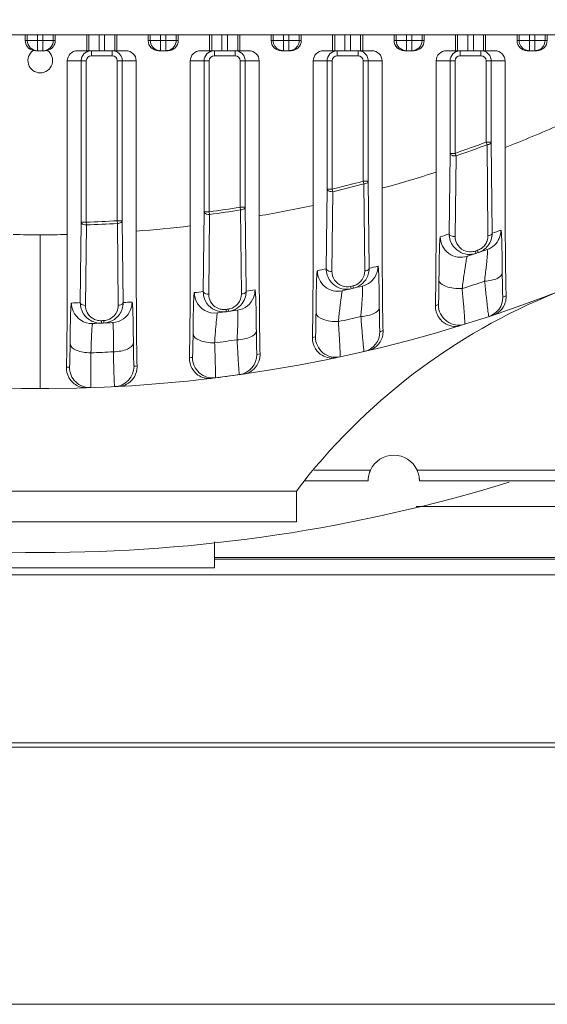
# Model space of a CAD drawing. Header units: millimetres. Extents: x 29170 to 33192, y 579 to 3108.
# Tile 3 of 256: x 29381 to 29432, y 579 to 675. Entities that reach past the tile are written whole.
import ezdxf

# ---------------------------------------------------------------- set-up
doc = ezdxf.new("R2010")
doc.units = ezdxf.units.MM
doc.layers.add('细实线', color=7, linetype='Continuous', lineweight=13)

msp = doc.modelspace()

# ---------------------------------------------------------------- linework, layer by layer
at = {"layer": '细实线'}
for p, q in [((29330.062, 673.463), (29435.774, 673.463)), ((29381.45, 673.463), (29381.45, 672.925)), ((29381.651, 672.925), (29381.651, 673.463)), ((29382.651, 673.463), (29382.651, 671.925)), ((29383.185, 671.925), (29383.185, 673.463)), ((29384.185, 673.463), (29384.185, 672.925)), ((29384.386, 672.925), (29384.386, 673.463)), ((29387.45, 673.463), (29387.45, 671.925)), ((29387.651, 671.925), (29387.651, 673.463)), ((29388.651, 671.925), (29388.651, 673.463)), ((29389.185, 673.463), (29389.185, 671.925)), ((29390.185, 673.463), (29390.185, 671.925)), ((29390.386, 671.925), (29390.386, 673.463)), ((29393.45, 673.463), (29393.45, 672.925)), ((29393.651, 672.925), (29393.651, 673.463)), ((29394.651, 671.925), (29394.651, 673.463)), ((29395.185, 671.925), (29395.185, 673.463)), ((29396.185, 673.463), (29396.185, 672.925)), ((29396.386, 672.925), (29396.386, 673.463)), ((29399.45, 673.463), (29399.45, 671.925)), ((29399.651, 671.925), (29399.651, 673.463)), ((29400.651, 671.925), (29400.651, 673.463)), ((29401.185, 673.463), (29401.185, 671.925)), ((29402.185, 673.463), (29402.185, 671.925)), ((29402.386, 671.925), (29402.386, 673.463)), ((29405.45, 673.463), (29405.45, 672.925)), ((29405.651, 672.925), (29405.651, 673.463)), ((29406.651, 671.925), (29406.651, 673.463)), ((29407.185, 672.925), (29407.185, 673.463)), ((29408.185, 673.463), (29408.185, 672.925)), ((29408.386, 672.925), (29408.386, 673.463)), ((29411.45, 673.463), (29411.45, 671.925)), ((29411.651, 671.925), (29411.651, 673.463)), ((29412.651, 673.463), (29412.651, 671.925)), ((29413.185, 673.463), (29413.185, 671.925)), ((29414.185, 673.463), (29414.185, 671.925)), ((29414.386, 671.925), (29414.386, 673.463)), ((29417.45, 673.463), (29417.45, 672.925)), ((29417.651, 672.925), (29417.651, 673.463)), ((29418.651, 673.463), (29418.651, 671.925)), ((29419.185, 671.925), (29419.185, 673.463)), ((29420.185, 673.463), (29420.185, 672.925)), ((29420.386, 672.925), (29420.386, 673.463)), ((29423.45, 673.463), (29423.45, 671.925)), ((29423.651, 671.925), (29423.651, 673.463)), ((29424.651, 673.463), (29424.651, 671.925)), ((29425.185, 671.925), (29425.185, 673.463)), ((29426.185, 673.463), (29426.185, 671.925)), ((29426.386, 671.925), (29426.386, 673.463)), ((29429.45, 673.463), (29429.45, 672.925)), ((29429.651, 673.463), (29429.651, 672.925)), ((29430.651, 671.925), (29430.651, 673.463)), ((29431.185, 671.925), (29431.185, 673.463)), ((29432.185, 672.925), (29432.185, 673.463)), ((29432.386, 672.925), (29432.386, 673.463)), ((29381.45, 672.925), (29384.386, 672.925)), ((29396.386, 672.925), (29393.45, 672.925)), ((29408.386, 672.925), (29405.45, 672.925)), ((29407.185, 671.925), (29407.185, 672.925)), ((29417.45, 672.925), (29420.386, 672.925)), ((29432.386, 672.925), (29429.45, 672.925)), ((29382.485, 671.925), (29382.651, 671.925)), ((29382.651, 671.925), (29383.185, 671.925)), ((29383.185, 671.925), (29383.351, 671.925)), ((29386.557, 671.925), (29391.279, 671.925)), ((29387.909, 671.925), (29387.909, 671.425)), ((29389.927, 671.925), (29389.927, 671.425)), ((29395.386, 671.925), (29394.45, 671.925)), ((29398.557, 671.925), (29403.279, 671.925)), ((29399.909, 671.925), (29399.909, 671.425)), ((29401.927, 671.925), (29401.927, 671.425)), ((29407.386, 671.925), (29406.45, 671.925)), ((29410.557, 671.925), (29415.279, 671.925)), ((29411.909, 671.925), (29411.909, 671.425)), ((29413.927, 671.925), (29413.927, 671.425)), ((29418.45, 671.925), (29419.386, 671.925)), ((29422.557, 671.925), (29427.279, 671.925)), ((29423.909, 671.925), (29423.909, 671.425)), ((29425.927, 671.925), (29425.927, 671.425)), ((29431.386, 671.925), (29430.45, 671.925)), ((29385.557, 670.925), (29387.409, 670.925)), ((29385.557, 670.925), (29385.557, 653.991)), ((29386.909, 655.188), (29386.909, 670.925)), ((29387.409, 655.188), (29387.409, 670.925)), ((29387.909, 671.425), (29389.927, 671.425)), ((29390.427, 670.925), (29392.28, 670.925)), ((29390.427, 670.925), (29390.427, 655.334)), ((29390.927, 670.925), (29390.927, 655.334)), ((29392.28, 654.321), (29392.28, 670.925)), ((29397.557, 670.925), (29399.409, 670.925)), ((29397.557, 670.925), (29397.557, 654.823)), ((29398.909, 656.209), (29398.909, 670.925)), ((29399.409, 656.209), (29399.409, 670.925)), ((29399.909, 671.425), (29401.927, 671.425)), ((29404.28, 670.925), (29402.427, 670.925)), ((29402.427, 670.925), (29402.427, 656.652)), ((29402.927, 670.925), (29402.927, 656.652)), ((29404.28, 655.809), (29404.28, 670.925)), ((29409.557, 670.925), (29411.409, 670.925)), ((29409.557, 670.925), (29409.557, 656.834)), ((29410.909, 658.428), (29410.909, 670.925)), ((29411.409, 658.427), (29411.409, 670.925)), ((29411.909, 671.425), (29413.927, 671.425)), ((29414.427, 670.925), (29416.28, 670.925)), ((29414.427, 670.925), (29414.427, 659.181)), ((29414.927, 670.925), (29414.927, 659.181)), ((29416.28, 658.505), (29416.28, 670.925)), ((29421.557, 670.925), (29423.409, 670.925)), ((29421.557, 670.925), (29421.557, 660.084)), ((29422.909, 661.912), (29422.909, 670.925)), ((29423.409, 661.914), (29423.409, 670.925)), ((29423.909, 671.425), (29425.927, 671.425)), ((29426.427, 670.925), (29428.28, 670.925)), ((29426.427, 670.925), (29426.427, 662.996)), ((29426.927, 670.925), (29426.927, 662.999)), ((29428.28, 662.493), (29428.28, 670.925)), ((29426.927, 663), (29426.427, 663)), ((29426.427, 663), (29426.52, 662.751)), ((29426.927, 662.999), (29427.018, 654.12)), ((29422.828, 654.056), (29422.909, 661.912)), ((29423.409, 661.912), (29422.909, 661.912)), ((29423.496, 661.661), (29423.409, 661.912)), ((29426.518, 662.751), (29426.603, 654.116)), ((29423.41, 653.804), (29423.496, 661.661)), ((29414.927, 659.181), (29414.427, 659.181)), ((29414.427, 659.181), (29414.494, 658.925)), ((29414.927, 659.181), (29415.017, 650.697)), ((29410.827, 650.652), (29410.909, 658.428)), ((29411.409, 658.428), (29410.909, 658.428)), ((29411.384, 650.394), (29411.47, 658.17)), ((29411.47, 658.17), (29411.409, 658.428)), ((29414.493, 658.924), (29414.58, 650.44)), ((29398.826, 648.435), (29398.909, 656.209)), ((29399.409, 656.209), (29398.909, 656.209)), ((29399.445, 655.946), (29399.409, 656.209)), ((29402.927, 656.652), (29402.427, 656.652)), ((29402.427, 656.652), (29402.468, 656.39)), ((29402.468, 656.39), (29402.555, 648.2)), ((29402.927, 656.652), (29403.015, 648.462)), ((29386.824, 647.345), (29386.909, 655.188)), ((29387.409, 655.188), (29386.909, 655.188)), ((29387.419, 654.923), (29387.409, 655.188)), ((29390.927, 655.334), (29390.427, 655.334)), ((29390.427, 655.334), (29390.443, 655.069)), ((29390.927, 655.334), (29391.014, 647.354)), ((29399.358, 648.172), (29399.444, 655.946)), ((29387.333, 647.08), (29387.419, 654.923)), ((29390.443, 655.069), (29390.529, 647.089)), ((29382.918, 653.963), (29382.918, 638.963)), ((29426.603, 654.116), (29426.606, 653.87)), ((29425.408, 652.257), (29425.368, 652.376)), ((29425.668, 652.229), (29425.593, 652.451)), ((29425.443, 652.153), (29425.408, 652.257)), ((29413.236, 648.807), (29413.208, 648.929)), ((29413.261, 648.7), (29413.236, 648.807)), ((29413.486, 648.753), (29413.432, 648.981)), ((29401.064, 646.56), (29401.047, 646.684)), ((29401.079, 646.451), (29401.064, 646.56)), ((29401.304, 646.482), (29401.272, 646.715)), ((29388.892, 645.456), (29388.886, 645.581)), ((29389.122, 645.357), (29389.111, 645.591)), ((29388.897, 645.346), (29388.892, 645.456)), ((29415.149, 631.013), (29409.66, 631.013)), ((29438.149, 631.013), (29419.687, 631.013)), ((29414.918, 629.963), (29408.768, 629.963)), ((29414.918, 629.97), (29414.918, 629.966)), ((29414.918, 629.966), (29414.918, 629.97)), ((29414.918, 629.966), (29414.918, 629.963)), ((29419.918, 629.993), (29419.918, 629.963)), ((29419.918, 629.963), (29419.918, 629.966)), ((29437.918, 629.963), (29419.918, 629.963)), ((29407.918, 628.963), (29357.918, 628.963)), ((29407.918, 625.963), (29407.918, 628.963)), ((29419.615, 627.463), (29457.418, 627.463)), ((29407.918, 625.963), (29357.918, 625.963)), ((29399.918, 624.004), (29399.918, 621.463)), ((29399.918, 622.463), (29457.418, 622.463)), ((29457.418, 622.308), (29399.918, 622.308)), ((29457.418, 620.776), (29308.418, 620.776)), ((29365.918, 621.463), (29399.918, 621.463)), ((29234.918, 604.408), (29530.918, 604.408)), ((29234.918, 603.971), (29530.918, 603.971)), ((29199.572, 578.885), (29566.264, 578.885))]:
    msp.add_line(p, q, dxfattribs=at)
for centre, radius, start, end in [((29382.918, 778.963), 140, 214.31294, 355.47232), ((29382.651, 672.925), 1, 179.99581, 269.99546), ((29383.185, 672.925), 1, 270.00454, 0.00419), ((29394.651, 672.925), 1, 179.99328, 258.66566), ((29395.185, 672.925), 1, 281.33434, 0.00672), ((29406.651, 672.925), 1, 180.00335, 247.31162), ((29407.185, 672.925), 1, 292.68838, 359.99665), ((29418.651, 672.925), 1, 179.99581, 269.99546), ((29419.185, 672.925), 1, 270.00454, 0.00419), ((29430.651, 672.925), 1, 180.00335, 247.31162), ((29431.185, 672.925), 1, 292.68838, 359.99665), ((29382.918, 670.963), 1.2, 124.21956, 55.78044), ((29387.91, 670.923), 1.002, 103.99567, 116.89886), ((29387.91, 670.921), 1.005, 90.03169, 103.95067), ((29394.652, 672.927), 1.001, 258.62778, 269.9503), ((29395.184, 672.927), 1.001, 270.0497, 281.37222), ((29399.91, 670.923), 1.002, 103.99567, 116.89886), ((29399.91, 670.921), 1.005, 90.03169, 103.95067), ((29406.652, 672.931), 1.005, 247.39017, 258.66424), ((29406.652, 672.927), 1.001, 258.62778, 269.9503), ((29407.184, 672.927), 1.001, 270.0497, 281.37222), ((29407.184, 672.931), 1.005, 281.33576, 292.60983), ((29411.91, 670.923), 1.002, 103.99567, 116.89886), ((29411.91, 670.921), 1.005, 90.03169, 103.95067), ((29423.91, 670.923), 1.002, 103.99567, 116.89886), ((29423.91, 670.921), 1.005, 90.03169, 103.95067), ((29430.652, 672.931), 1.005, 247.39017, 258.66424), ((29430.652, 672.927), 1.001, 258.62778, 269.9503), ((29431.184, 672.927), 1.001, 270.0497, 281.37222), ((29431.184, 672.931), 1.005, 281.33576, 292.60983), ((29387.909, 670.925), 0.5, 89.99653, 179.99475), ((29389.927, 670.925), 0.5, 0.00526, 90.00347), ((29389.925, 670.925), 1.002, 13.99638, 26.90037), ((29389.922, 670.925), 1.005, 0.03169, 13.95138), ((29399.909, 670.925), 0.5, 89.99653, 179.99475), ((29401.927, 670.925), 0.5, 0.00478, 90.00395), ((29401.925, 670.925), 1.002, 14.08018, 27.00499), ((29401.922, 670.925), 1.005, 0.03546, 14.03224), ((29411.909, 670.925), 0.5, 89.99653, 179.99475), ((29413.927, 670.925), 0.5, 0.00526, 90.00347), ((29413.925, 670.925), 1.002, 13.99638, 26.90037), ((29413.922, 670.925), 1.005, 0.03169, 13.95138), ((29423.909, 670.925), 0.5, 89.99653, 179.99475), ((29425.927, 670.925), 0.5, 0.00526, 90.00347), ((29425.925, 670.925), 1.002, 13.99638, 26.90037), ((29425.922, 670.925), 1.005, 0.03169, 13.95138), ((29392.908, 755.328), 99.346, 290.8576, 294.15233), ((29382.918, 778.963), 123.857, 289.08241, 290.56524), ((29382.918, 778.963), 124.122, 289.08192, 290.56491), ((29390.44, 754.443), 99.357, 285.07385, 288.2507), ((29382.918, 778.963), 123.857, 283.29911, 284.73782), ((29382.918, 778.963), 124.122, 283.29873, 284.73719), ((29382.918, 778.963), 123.857, 277.65158, 279.06239), ((29382.918, 778.963), 124.122, 277.65131, 279.06203), ((29387.976, 753.829), 99.366, 279.4437, 282.54375), ((29382.918, 778.963), 123.857, 272.07814, 273.47561), ((29382.918, 778.963), 124.122, 272.07805, 273.4755), ((29385.513, 753.465), 99.374, 273.90437, 276.961), ((29384.912, 778.98), 131.768, 288.63543, 289.03026), ((29382.642, 753.328), 99.365, 268.63785, 270.15939), ((29383.189, 753.328), 99.365, 269.84398, 271.36552), ((29380.913, 778.98), 131.768, 288.1497, 288.54819), ((29425.121, 653.86), 1.485, 322.30208, 341.0057), ((29425.119, 653.857), 1.487, 341.13761, 0.50857), ((29425.878, 654.413), 2, 289.0312, 336.35167), ((29425.033, 654.109), 1.987, 322.31531, 340.95708), ((29425.025, 654.107), 1.993, 341.09123, 0.38238), ((29424.809, 654.026), 1.977, 217.43523, 271.56584), ((29382.913, 778.98), 133.768, 288.1497, 289.03027), ((29382.918, 778.963), 133.515, 288.53862, 288.64039), ((29425.109, 653.882), 1.51, 288.69273, 304.57237), ((29425.025, 654.13), 2.007, 288.68532, 304.58969), ((29425.116, 653.868), 1.495, 304.6726, 322.18785), ((29425.031, 654.116), 1.992, 304.69365, 322.20559), ((29424.807, 654.055), 2.005, 271.60658, 288.4959), ((29411.959, 650.453), 2, 180.00071, 282.72851), ((29380.915, 778.978), 131.766, 282.73368, 283.12109), ((29413.103, 650.423), 1.477, 325.90713, 0.62638), ((29413.021, 650.683), 1.996, 342.58437, 0.40744), ((29384.914, 778.978), 131.766, 283.20602, 283.59084), ((29412.807, 650.625), 1.977, 215.64109, 266.9669), ((29413.096, 650.43), 1.487, 296.14358, 325.8631), ((29413.031, 650.687), 1.988, 310.46656, 325.84409), ((29413.878, 650.902), 2, 283.59193, 334.53778), ((29413.034, 650.682), 1.983, 325.92408, 342.4889), ((29382.912, 778.981), 136.619, 287.54228, 288.50879), ((29401.021, 648.446), 1.994, 349.21065, 0.45476), ((29384.916, 778.976), 131.763, 277.89515, 278.27392), ((29382.915, 778.978), 133.766, 282.73368, 283.59085), ((29412.807, 650.654), 2.006, 267.00074, 283.07164), ((29382.918, 778.963), 133.515, 283.11241, 283.21147), ((29413.088, 650.447), 1.505, 283.2313, 296.13316), ((29380.917, 778.976), 131.763, 277.43136, 277.81167), ((29399.959, 648.32), 2, 204.36252, 277.42206), ((29400.805, 648.412), 1.978, 200.1213, 259.28902), ((29401.878, 648.584), 2, 278.27972, 339.57145), ((29401.074, 648.183), 1.481, 320.1346, 0.6254), ((29455.702, 592.677), 60, 111.87505, 142.78798), ((29426.07, 647.882), 1.999, 288.21002, 0.01549), ((29384.918, 778.963), 138, 288.22163, 288.35828), ((29426.411, 647.923), 1.972, 343.01594, 1.82903), ((29380.918, 778.972), 131.759, 272.19249, 272.56912), ((29387.959, 647.309), 2, 203.05127, 272.18477), ((29388.824, 647.329), 2, 179.54692, 189.42184), ((29389.878, 647.397), 2, 273.03498, 338.25836), ((29389.049, 647.072), 1.48, 310.50235, 0.68606), ((29389.025, 647.339), 1.99, 324.7251, 341.20822), ((29389.01, 647.339), 2.004, 341.32528, 0.41396), ((29384.917, 778.972), 131.759, 272.65192, 273.02804), ((29400.843, 648.16), 1.49, 240.22208, 251.37702), ((29382.916, 778.975), 133.763, 277.43136, 278.27392), ((29400.84, 648.152), 1.481, 251.37094, 259.2607), ((29382.918, 778.963), 133.515, 277.80376, 277.90113), ((29401.065, 648.205), 1.504, 277.90096, 283.84944), ((29401.071, 648.187), 1.485, 283.77316, 320.07762), ((29380.918, 778.963), 138, 287.09513, 287.21764), ((29388.804, 647.324), 1.98, 218.36559, 254.99773), ((29388.817, 647.068), 1.488, 236.94523, 245.94179), ((29388.815, 647.065), 1.485, 245.93162, 254.95816), ((29388.82, 647.085), 1.506, 255.00616, 272.52755), ((29382.918, 778.963), 133.515, 272.56192, 272.65848), ((29389.041, 647.095), 1.505, 272.66032, 279.26138), ((29389.044, 647.08), 1.49, 279.24472, 310.42324), ((29400.808, 648.438), 2.005, 259.34965, 277.7582), ((29382.915, 778.977), 136.615, 282.29826, 283.24067), ((29382.918, 778.971), 133.759, 272.19249, 273.02804), ((29388.808, 647.349), 2.005, 255.05425, 272.51951), ((29382.917, 778.974), 136.612, 277.1572, 278.08451), ((29380.918, 778.963), 138, 281.94524, 282.06643), ((29411.767, 644.012), 2, 179.99853, 282.06012), ((29414.07, 644.524), 1.999, 283.03425, 0.01638), ((29384.918, 778.963), 138, 283.04622, 283.17714), ((29414.385, 644.537), 1.993, 345.45996, 1.70039), ((29382.918, 778.971), 136.609, 272.07361, 272.99365), ((29380.918, 778.963), 138, 276.8917, 277.01269), ((29399.767, 641.995), 2, 179.99749, 277.00748), ((29402.07, 642.298), 2, 277.97937, 0.00245), ((29384.918, 778.963), 138, 277.97728, 278.10398), ((29380.918, 778.963), 138, 271.89153, 272.01336), ((29387.767, 641.048), 2, 179.99616, 272.00878), ((29390.07, 641.148), 2, 272.97377, 0.00124), ((29384.918, 778.963), 138, 272.97062, 273.09434), ((29382.918, 778.963), 140, 277.01654, 278.17982), ((29417.418, 629.963), 2.5, 24.83459, 155.16541), ((29417.421, 629.963), 2.503, 174.36663, 176.11717), ((29417.419, 629.963), 2.501, 165.67399, 174.35911), ((29417.436, 629.957), 2.519, 162.25082, 165.65132), ((29417.417, 629.964), 2.499, 160.53604, 162.26247), ((29417.414, 629.964), 2.496, 155.16118, 160.52476), ((29417.42, 629.964), 2.497, 17.74654, 24.83376), ((29417.422, 629.963), 2.496, 5.71361, 17.76692), ((29417.413, 629.962), 2.505, 4.04674, 5.71794), ((29382.918, 778.963), 156, 252.94227, 287.05773), ((29417.577, 629.961), 2.659, 178.88652, 179.38706), ((29417.524, 629.962), 2.606, 178.88932, 179.38934), ((29417.463, 629.961), 2.545, 179.35145, 179.7997), ((29417.358, 629.962), 2.44, 179.34766, 179.8092), ((29417.36, 629.964), 2.442, 177.4263, 178.86256), ((29417.327, 629.965), 2.409, 177.42383, 178.87137), ((29417.453, 629.96), 2.535, 176.11554, 177.44081), ((29417.413, 629.962), 2.505, 2.682, 4.04493), ((29417.434, 629.963), 2.484, 1.30074, 2.68532), ((29417.285, 629.96), 2.633, 0.69859, 1.28758), ((29417.312, 629.961), 2.606, 0.70545, 1.28364), ((29417.872, 629.965), 2.046, 0.03256, 0.78791)]:
    msp.add_arc(centre, radius, start, end, dxfattribs=at)
for centre, major_axis, start_param, end_param in [((29382.45, 672.925), (1, 0), 3.141593, 4.495014), ((29383.386, 672.925), (1, 0), -1.353421, 0), ((29394.45, 672.925), (1, 0), 3.141593, 4.712389), ((29395.386, 672.925), (1, 0), -1.570796, 0), ((29406.45, 672.925), (1, 0), 3.141593, 4.712389), ((29407.386, 672.925), (1, 0), -1.570796, 0), ((29418.45, 672.925), (1, 0), 3.141593, 4.712389), ((29419.386, 672.925), (1, 0), -1.570796, 0), ((29430.45, 672.925), (1, 0), 3.141593, 4.712389), ((29431.386, 672.925), (1, 0), -1.570796, 0), ((29382.485, 672.925), (-1, 0), 1.326703, 1.570796), ((29383.351, 672.925), (1, 0), -1.570796, -1.326703), ((29386.557, 670.925), (1, 0), 1.570796, 3.141593), ((29391.279, 670.925), (1, 0), 0, 1.570796), ((29398.557, 670.925), (1, 0), 1.570796, 3.141593), ((29403.279, 670.925), (1, 0), 0, 1.570796), ((29410.557, 670.925), (1, 0), 1.570796, 3.141593), ((29415.279, 670.925), (1, 0), 0, 1.570796), ((29422.557, 670.925), (1, 0), 1.570796, 3.141593), ((29427.279, 670.925), (1, 0), 0, 1.570796)]:
    msp.add_ellipse(centre, major_axis=major_axis, ratio=0.999848, start_param=start_param, end_param=end_param, dxfattribs=at)
for points in [[(29386.987, 671.31), (29387.075, 671.523), (29387.251, 671.713), (29387.457, 671.817)], [(29389.927, 671.925), (29390.057, 671.925), (29390.191, 671.899), (29390.311, 671.848)], [(29390.311, 671.848), (29390.524, 671.76), (29390.714, 671.584), (29390.818, 671.378)], [(29398.987, 671.31), (29399.075, 671.523), (29399.251, 671.713), (29399.457, 671.817)], [(29401.927, 671.925), (29402.059, 671.925), (29402.193, 671.898), (29402.315, 671.847)], [(29402.315, 671.847), (29402.526, 671.758), (29402.714, 671.583), (29402.818, 671.38)], [(29410.987, 671.31), (29411.075, 671.523), (29411.251, 671.713), (29411.457, 671.817)], [(29413.927, 671.925), (29414.057, 671.925), (29414.191, 671.899), (29414.311, 671.848)], [(29414.311, 671.848), (29414.524, 671.76), (29414.714, 671.584), (29414.818, 671.378)], [(29422.987, 671.31), (29423.075, 671.523), (29423.251, 671.713), (29423.457, 671.817)], [(29425.927, 671.925), (29426.057, 671.925), (29426.191, 671.899), (29426.311, 671.848)], [(29426.311, 671.848), (29426.524, 671.76), (29426.714, 671.584), (29426.818, 671.378)], [(29386.909, 670.925), (29386.909, 671.056), (29386.936, 671.189), (29386.987, 671.31)], [(29398.909, 670.925), (29398.909, 671.056), (29398.936, 671.189), (29398.987, 671.31)], [(29410.909, 670.925), (29410.909, 671.056), (29410.936, 671.189), (29410.987, 671.31)], [(29422.909, 670.925), (29422.909, 671.056), (29422.936, 671.189), (29422.987, 671.31)], [(29427.71, 653.611), (29427.819, 653.861), (29427.878, 654.14), (29427.877, 654.413)], [(29423.239, 652.825), (29422.976, 653.168), (29422.825, 653.624), (29422.828, 654.056)], [(29411.2, 649.473), (29410.96, 649.808), (29410.824, 650.24), (29410.827, 650.652)], [(29415.683, 650.042), (29415.809, 650.307), (29415.877, 650.608), (29415.877, 650.902)], [(29403.752, 647.886), (29403.834, 648.108), (29403.877, 648.348), (29403.877, 648.584)], [(29413.208, 648.929), (29412.934, 648.865), (29412.631, 648.882), (29412.366, 648.977)], [(29414.322, 649.175), (29414.084, 648.972), (29413.79, 648.824), (29413.486, 648.753)], [(29398.137, 647.494), (29398.021, 647.751), (29397.959, 648.038), (29397.958, 648.319)], [(29398.948, 647.731), (29398.866, 647.955), (29398.824, 648.197), (29398.826, 648.435)], [(29402.98, 648.073), (29402.937, 647.847), (29402.852, 647.625), (29402.734, 647.427)], [(29386.118, 646.526), (29386.014, 646.771), (29385.958, 647.043), (29385.958, 647.309)], [(29387.252, 646.096), (29387.047, 646.355), (29386.905, 646.676), (29386.851, 647.002)], [(29391.735, 646.656), (29391.828, 646.889), (29391.877, 647.145), (29391.877, 647.397)], [(29401.047, 646.684), (29400.887, 646.662), (29400.722, 646.667), (29400.564, 646.697)], [(29402.138, 646.8), (29401.891, 646.634), (29401.599, 646.523), (29401.304, 646.482)], [(29402.734, 647.427), (29402.586, 647.18), (29402.378, 646.961), (29402.138, 646.8)], [(29389.965, 645.588), (29389.708, 645.451), (29389.413, 645.37), (29389.122, 645.357)], [(29390.649, 646.19), (29390.473, 645.942), (29390.233, 645.73), (29389.965, 645.588)]]:
    msp.add_open_spline(points, degree=3, dxfattribs=at)
for points, knots in [([(29426.52, 662.751), (29426.574, 662.755), (29426.726, 662.784), (29426.923, 662.89), (29426.927, 663)], [0, 0, 0, 0, 0.329893, 1, 1, 1, 1]), ([(29422.909, 661.912), (29422.912, 661.824), (29423.142, 661.66), (29423.36, 661.65), (29423.496, 661.661)], [0, 0, 0, 0, 0.392873, 1, 1, 1, 1]), ([(29428.28, 662.493), (29428.28, 659.793), (29428.284, 655.867), (29428.322, 651.032), (29428.354, 648.896), (29428.382, 647.986)], [0, 0, 0, 0, 0.558376, 0.811736, 1, 1, 1, 1]), ([(29421.557, 660.084), (29421.557, 657.765), (29421.549, 653.424), (29421.523, 649.082), (29421.485, 647.06)], [0, 0, 0, 0, 0.534175, 1, 1, 1, 1]), ([(29414.494, 658.925), (29414.551, 658.927), (29414.712, 658.954), (29414.923, 659.065), (29414.927, 659.181)], [0, 0, 0, 0, 0.327932, 1, 1, 1, 1]), ([(29410.909, 658.428), (29410.911, 658.389), (29410.972, 658.275), (29411.186, 658.183), (29411.369, 658.164), (29411.47, 658.17)], [0, 0, 0, 0, 0.173904, 0.539013, 1, 1, 1, 1]), ([(29416.28, 658.505), (29416.28, 655.927), (29416.292, 651.291), (29416.317, 646.654), (29416.377, 644.596)], [0, 0, 0, 0, 0.556025, 1, 1, 1, 1]), ([(29398.909, 656.209), (29398.911, 656.171), (29398.967, 656.06), (29399.171, 655.965), (29399.347, 655.943), (29399.445, 655.946)], [0, 0, 0, 0, 0.176181, 0.539514, 1, 1, 1, 1]), ([(29402.468, 656.39), (29402.528, 656.391), (29402.698, 656.416), (29402.922, 656.53), (29402.927, 656.652)], [0, 0, 0, 0, 0.326502, 1, 1, 1, 1]), ([(29409.481, 643.951), (29409.522, 645.933), (29409.548, 650.228), (29409.557, 654.522), (29409.557, 656.834)], [0, 0, 0, 0, 0.461665, 1, 1, 1, 1]), ([(29386.909, 655.188), (29386.911, 655.151), (29386.963, 655.043), (29387.156, 654.947), (29387.324, 654.923), (29387.419, 654.923)], [0, 0, 0, 0, 0.177837, 0.53957, 1, 1, 1, 1]), ([(29390.443, 655.069), (29390.505, 655.067), (29390.683, 655.09), (29390.922, 655.206), (29390.927, 655.334)], [0, 0, 0, 0, 0.325476, 1, 1, 1, 1]), ([(29404.28, 655.809), (29404.28, 653.326), (29404.291, 648.836), (29404.317, 644.346), (29404.372, 642.341)], [0, 0, 0, 0, 0.553146, 1, 1, 1, 1]), ([(29392.28, 654.321), (29392.28, 651.909), (29392.29, 647.523), (29392.317, 643.137), (29392.367, 641.164)], [0, 0, 0, 0, 0.549927, 1, 1, 1, 1]), ([(29397.477, 641.96), (29397.521, 643.922), (29397.548, 648.21), (29397.557, 652.497), (29397.557, 654.823)], [0, 0, 0, 0, 0.457651, 1, 1, 1, 1]), ([(29428.007, 650.25), (29428.004, 650.579), (29427.998, 651.203), (29427.986, 652.081), (29427.972, 652.827), (29427.957, 653.433), (29427.939, 653.864), (29427.923, 654.191), (29427.904, 654.307), (29427.892, 654.419), (29427.877, 654.413)], [0, 0, 0, 0, 0.236525, 0.449296, 0.630578, 0.775088, 0.881295, 0.951026, 0.98876, 1, 1, 1, 1]), ([(29385.473, 641.038), (29385.52, 642.996), (29385.547, 647.314), (29385.557, 651.632), (29385.557, 653.991)], [0, 0, 0, 0, 0.453661, 1, 1, 1, 1]), ([(29421.959, 653.768), (29421.94, 653.762), (29421.94, 653.661), (29421.909, 653.51), (29421.9, 653.187), (29421.878, 652.74), (29421.864, 652.13), (29421.85, 651.378), (29421.838, 650.497), (29421.832, 649.871), (29421.83, 649.542)], [0, 0, 0, 0, 0.013985, 0.054084, 0.125463, 0.232324, 0.376343, 0.556026, 0.766381, 1, 1, 1, 1]), ([(29424.581, 651.867), (29424.285, 651.77), (29423.636, 651.717), (29422.741, 652.088), (29422.11, 652.823), (29421.959, 653.456), (29421.958, 653.768)], [0, 0, 0, 0, 0.250022, 0.499971, 0.749939, 1, 1, 1, 1]), ([(29422.828, 654.056), (29422.831, 653.969), (29423.057, 653.804), (29423.275, 653.794), (29423.41, 653.804)], [0, 0, 0, 0, 0.393407, 1, 1, 1, 1]), ([(29424.484, 652.355), (29424.171, 652.445), (29423.604, 652.84), (29423.406, 653.495), (29423.41, 653.804)], [0, 0, 0, 0, 0.512132, 1, 1, 1, 1]), ([(29427.018, 654.12), (29427.017, 654.09), (29426.943, 653.926), (29426.743, 653.884), (29426.606, 653.87)], [0, 0, 0, 0, 0.181472, 1, 1, 1, 1]), ([(29425.368, 652.376), (29425.296, 652.352), (29425.007, 652.278), (29424.696, 652.294), (29424.484, 652.355)], [0, 0, 0, 0, 0.255973, 1, 1, 1, 1]), ([(29426.282, 649.428), (29426.331, 649.904), (29426.409, 650.569), (29426.5, 651.38), (29426.539, 651.829), (29426.558, 652.142), (29426.557, 652.37), (29426.554, 652.455), (29426.54, 652.526), (29426.53, 652.523)], [0, 0, 0, 0, 0.46033, 0.644724, 0.788493, 0.890749, 0.955696, 0.989849, 1, 1, 1, 1]), ([(29424.581, 651.867), (29424.567, 651.863), (29424.557, 651.795), (29424.526, 651.685), (29424.494, 651.456), (29424.44, 651.129), (29424.37, 650.675), (29424.241, 649.86), (29424.147, 649.192), (29424.091, 648.715)], [0, 0, 0, 0, 0.01379, 0.051626, 0.119513, 0.223376, 0.366841, 0.548799, 1, 1, 1, 1]), ([(29409.959, 650.453), (29409.941, 650.449), (29409.939, 650.351), (29409.91, 650.21), (29409.9, 649.9), (29409.879, 649.471), (29409.865, 648.88), (29409.85, 648.147), (29409.838, 647.284), (29409.832, 646.669), (29409.83, 646.344)], [0, 0, 0, 0, 0.013433, 0.052578, 0.122678, 0.228199, 0.371321, 0.551174, 0.763198, 1, 1, 1, 1]), ([(29410.827, 650.652), (29410.828, 650.614), (29410.889, 650.5), (29411.101, 650.408), (29411.283, 650.388), (29411.384, 650.394)], [0, 0, 0, 0, 0.17427, 0.539112, 1, 1, 1, 1]), ([(29412.366, 648.977), (29412.074, 649.081), (29411.558, 649.48), (29411.381, 650.1), (29411.384, 650.394)], [0, 0, 0, 0, 0.513716, 1, 1, 1, 1]), ([(29415.017, 650.697), (29415.016, 650.665), (29414.973, 650.57), (29414.809, 650.475), (29414.663, 650.446), (29414.58, 650.44)], [0, 0, 0, 0, 0.179364, 0.537027, 1, 1, 1, 1]), ([(29416.007, 646.838), (29416.004, 647.162), (29415.998, 647.776), (29415.986, 648.637), (29415.972, 649.365), (29415.957, 649.953), (29415.938, 650.37), (29415.923, 650.683), (29415.902, 650.8), (29415.893, 650.906), (29415.877, 650.902)], [0, 0, 0, 0, 0.23893, 0.452697, 0.633676, 0.77711, 0.882133, 0.951045, 0.988505, 1, 1, 1, 1]), ([(29421.83, 649.542), (29421.827, 649.22), (29421.822, 648.762), (29421.813, 648.187), (29421.805, 647.838), (29421.797, 647.557), (29421.79, 647.366), (29421.782, 647.255), (29421.778, 647.198), (29421.772, 647.169), (29421.771, 647.148), (29421.767, 647.147)], [0, 0, 0, 0, 0.401966, 0.573381, 0.720076, 0.838695, 0.926224, 0.957593, 0.980374, 0.99448, 1, 1, 1, 1]), ([(29424.09, 648.715), (29423.813, 648.702), (29423.28, 648.72), (29422.571, 648.88), (29422.045, 649.118), (29421.835, 649.412), (29421.83, 649.542)], [0, 0, 0, 0, 0.32668, 0.621654, 0.847826, 1, 1, 1, 1]), ([(29426.282, 649.428), (29426.507, 649.443), (29426.932, 649.504), (29427.542, 649.684), (29427.997, 650.004), (29428.006, 650.25)], [0, 0, 0, 0, 0.338772, 0.630581, 1, 1, 1, 1]), ([(29426.695, 645.983), (29426.69, 645.982), (29426.687, 646.014), (29426.676, 646.046), (29426.665, 646.127), (29426.642, 646.281), (29426.607, 646.552), (29426.558, 646.952), (29426.5, 647.454), (29426.433, 648.046), (29426.36, 648.714), (29426.308, 649.183), (29426.282, 649.428)], [0, 0, 0, 0, 0.004365, 0.017357, 0.039044, 0.069356, 0.155068, 0.272574, 0.419181, 0.591755, 0.786806, 1, 1, 1, 1]), ([(29428.069, 647.883), (29428.057, 647.879), (29428.065, 647.974), (29428.042, 648.058), (29428.042, 648.283), (29428.03, 648.552), (29428.024, 648.901), (29428.014, 649.473), (29428.009, 649.93), (29428.007, 650.25)], [0, 0, 0, 0, 0.017181, 0.069579, 0.156133, 0.274582, 0.42185, 0.594455, 1, 1, 1, 1]), ([(29403.015, 648.462), (29403.014, 648.428), (29402.969, 648.328), (29402.795, 648.232), (29402.642, 648.204), (29402.555, 648.2)], [0, 0, 0, 0, 0.179394, 0.538362, 1, 1, 1, 1]), ([(29404.007, 644.578), (29404.004, 644.9), (29403.998, 645.508), (29403.986, 646.358), (29403.972, 647.075), (29403.956, 647.652), (29403.937, 648.062), (29403.924, 648.367), (29403.901, 648.485), (29403.893, 648.587), (29403.877, 648.584)], [0, 0, 0, 0, 0.240306, 0.454553, 0.635232, 0.777959, 0.882283, 0.950781, 0.988202, 1, 1, 1, 1]), ([(29412.399, 648.502), (29412.386, 648.499), (29412.375, 648.435), (29412.349, 648.335), (29412.322, 648.122), (29412.279, 647.817), (29412.225, 647.39), (29412.126, 646.606), (29412.056, 645.96), (29412.014, 645.497)], [0, 0, 0, 0, 0.013211, 0.04984, 0.115821, 0.217223, 0.358491, 0.540081, 1, 1, 1, 1]), ([(29414.205, 645.994), (29414.24, 646.456), (29414.294, 647.099), (29414.354, 647.88), (29414.376, 648.304), (29414.384, 648.599), (29414.378, 648.811), (29414.372, 648.895), (29414.358, 648.96), (29414.348, 648.958)], [0, 0, 0, 0, 0.466881, 0.65017, 0.791518, 0.891646, 0.955445, 0.989392, 1, 1, 1, 1]), ([(29424.091, 648.715), (29424.113, 648.469), (29424.156, 647.998), (29424.214, 647.328), (29424.264, 646.734), (29424.305, 646.228), (29424.334, 645.822), (29424.353, 645.548), (29424.359, 645.389), (29424.365, 645.308), (29424.359, 645.268), (29424.364, 645.238), (29424.358, 645.237)], [0, 0, 0, 0, 0.212259, 0.40652, 0.578535, 0.724885, 0.842492, 0.928686, 0.959378, 0.981529, 0.99506, 1, 1, 1, 1]), ([(29397.959, 648.319), (29397.941, 648.317), (29397.938, 648.22), (29397.91, 648.088), (29397.9, 647.784), (29397.879, 647.367), (29397.865, 646.789), (29397.85, 646.069), (29397.838, 645.217), (29397.832, 644.609), (29397.83, 644.287)], [0, 0, 0, 0, 0.012951, 0.051382, 0.120595, 0.225229, 0.36778, 0.547791, 0.760989, 1, 1, 1, 1]), ([(29398.826, 648.435), (29398.827, 648.398), (29398.883, 648.287), (29399.085, 648.192), (29399.261, 648.17), (29399.358, 648.172)], [0, 0, 0, 0, 0.176349, 0.539537, 1, 1, 1, 1]), ([(29400.103, 646.867), (29399.872, 646.999), (29399.485, 647.389), (29399.356, 647.919), (29399.358, 648.172)], [0, 0, 0, 0, 0.51235, 1, 1, 1, 1]), ([(29385.959, 647.309), (29385.942, 647.309), (29385.937, 647.211), (29385.911, 647.085), (29385.9, 646.785), (29385.88, 646.375), (29385.865, 645.803), (29385.85, 645.09), (29385.838, 644.244), (29385.832, 643.638), (29385.83, 643.318)], [0, 0, 0, 0, 0.012524, 0.050438, 0.119102, 0.223249, 0.365544, 0.545736, 0.759681, 1, 1, 1, 1]), ([(29386.824, 647.345), (29386.825, 647.309), (29386.877, 647.201), (29387.07, 647.104), (29387.238, 647.08), (29387.333, 647.08)], [0, 0, 0, 0, 0.177876, 0.539565, 1, 1, 1, 1]), ([(29388.005, 645.821), (29387.793, 645.958), (29387.446, 646.341), (29387.33, 646.841), (29387.333, 647.08)], [0, 0, 0, 0, 0.513388, 1, 1, 1, 1]), ([(29391.014, 647.354), (29391.013, 647.319), (29390.964, 647.215), (29390.781, 647.118), (29390.62, 647.091), (29390.529, 647.089)], [0, 0, 0, 0, 0.178889, 0.539186, 1, 1, 1, 1]), ([(29392.007, 643.415), (29392.004, 643.735), (29391.998, 644.34), (29391.986, 645.185), (29391.971, 645.897), (29391.956, 646.469), (29391.937, 646.877), (29391.924, 647.177), (29391.9, 647.299), (29391.894, 647.398), (29391.877, 647.397)], [0, 0, 0, 0, 0.240751, 0.455042, 0.635455, 0.77781, 0.881855, 0.95028, 0.987859, 1, 1, 1, 1]), ([(29402.129, 643.72), (29402.148, 644.173), (29402.178, 644.803), (29402.206, 645.565), (29402.212, 645.974), (29402.21, 646.258), (29402.2, 646.461), (29402.189, 646.544), (29402.176, 646.606), (29402.166, 646.605)], [0, 0, 0, 0, 0.470528, 0.65283, 0.792593, 0.89152, 0.954826, 0.988892, 1, 1, 1, 1]), ([(29414.205, 645.994), (29414.439, 646.005), (29414.881, 646.064), (29415.518, 646.246), (29415.997, 646.58), (29416.006, 646.838)], [0, 0, 0, 0, 0.336688, 0.628783, 1, 1, 1, 1]), ([(29416.069, 644.525), (29416.056, 644.522), (29416.065, 644.612), (29416.042, 644.695), (29416.042, 644.912), (29416.03, 645.173), (29416.024, 645.514), (29416.014, 646.074), (29416.009, 646.523), (29416.007, 646.838)], [0, 0, 0, 0, 0.017257, 0.069138, 0.154799, 0.272315, 0.418979, 0.591635, 1, 1, 1, 1]), ([(29423.933, 645.106), (29423.72, 645.04), (29423.23, 644.986), (29422.451, 645.218), (29421.696, 645.898), (29421.477, 646.648), (29421.485, 647.06)], [0, 0, 0, 0, 0.185721, 0.398252, 0.657322, 1, 1, 1, 1]), ([(29424.358, 645.237), (29424.063, 645.145), (29423.42, 645.101), (29422.537, 645.478), (29421.915, 646.21), (29421.767, 646.838), (29421.767, 647.147)], [0, 0, 0, 0, 0.250021, 0.499971, 0.749939, 1, 1, 1, 1]), ([(29428.297, 647.347), (29428.204, 647.045), (29427.889, 646.52), (29427.373, 646.208), (29427.12, 646.124)], [0, 0, 0, 0, 0.542839, 1, 1, 1, 1]), ([(29400.217, 646.336), (29400.205, 646.335), (29400.193, 646.273), (29400.171, 646.18), (29400.148, 645.977), (29400.116, 645.686), (29400.077, 645.276), (29400.01, 644.512), (29399.964, 643.881), (29399.937, 643.427)], [0, 0, 0, 0, 0.012672, 0.048369, 0.113014, 0.212754, 0.352522, 0.533828, 1, 1, 1, 1]), ([(29409.83, 646.344), (29409.827, 646.028), (29409.822, 645.579), (29409.813, 645.016), (29409.805, 644.677), (29409.797, 644.405), (29409.789, 644.221), (29409.782, 644.114), (29409.778, 644.06), (29409.772, 644.032), (29409.771, 644.013), (29409.767, 644.012)], [0, 0, 0, 0, 0.405731, 0.577533, 0.723801, 0.841458, 0.927831, 0.958654, 0.980966, 0.994704, 1, 1, 1, 1]), ([(29412.014, 645.497), (29411.743, 645.489), (29411.215, 645.521), (29410.461, 645.684), (29409.841, 646.041), (29409.83, 646.344)], [0, 0, 0, 0, 0.331588, 0.628958, 1, 1, 1, 1]), ([(29414.521, 642.576), (29414.516, 642.575), (29414.514, 642.607), (29414.504, 642.639), (29414.496, 642.719), (29414.476, 642.871), (29414.45, 643.139), (29414.412, 643.535), (29414.368, 644.032), (29414.318, 644.619), (29414.263, 645.283), (29414.225, 645.75), (29414.205, 645.994)], [0, 0, 0, 0, 0.004418, 0.017395, 0.038998, 0.069165, 0.154471, 0.271541, 0.417857, 0.590442, 0.785919, 1, 1, 1, 1]), ([(29388.035, 645.311), (29388.023, 645.31), (29388.011, 645.25), (29387.993, 645.162), (29387.975, 644.963), (29387.952, 644.681), (29387.929, 644.278), (29387.892, 643.525), (29387.872, 642.901), (29387.861, 642.452)], [0, 0, 0, 0, 0.012148, 0.047117, 0.110891, 0.209677, 0.348676, 0.529956, 1, 1, 1, 1]), ([(29390.052, 642.549), (29390.056, 642.998), (29390.061, 643.621), (29390.057, 644.374), (29390.048, 644.776), (29390.036, 645.056), (29390.022, 645.254), (29390.007, 645.339), (29389.994, 645.4), (29389.983, 645.399)], [0, 0, 0, 0, 0.471519, 0.653127, 0.79212, 0.890629, 0.953952, 0.988375, 1, 1, 1, 1]), ([(29412.014, 645.497), (29412.029, 645.253), (29412.059, 644.784), (29412.099, 644.119), (29412.132, 643.53), (29412.158, 643.03), (29412.176, 642.63), (29412.188, 642.361), (29412.189, 642.205), (29412.193, 642.125), (29412.186, 642.087), (29412.19, 642.057), (29412.184, 642.056)], [0, 0, 0, 0, 0.213417, 0.408338, 0.580534, 0.726677, 0.843825, 0.929471, 0.959905, 0.981832, 0.995183, 1, 1, 1, 1]), ([(29397.83, 644.287), (29397.827, 643.975), (29397.822, 643.531), (29397.813, 642.975), (29397.805, 642.643), (29397.797, 642.375), (29397.787, 642.184), (29397.782, 642.061), (29397.772, 642.015), (29397.771, 641.996), (29397.767, 641.995)], [0, 0, 0, 0, 0.408337, 0.580427, 0.726432, 0.843457, 0.929046, 0.981448, 0.9949, 1, 1, 1, 1]), ([(29399.937, 643.427), (29399.673, 643.423), (29399.162, 643.462), (29398.429, 643.632), (29397.84, 643.991), (29397.83, 644.287)], [0, 0, 0, 0, 0.332053, 0.627871, 1, 1, 1, 1]), ([(29402.129, 643.72), (29402.37, 643.728), (29402.83, 643.783), (29403.493, 643.964), (29403.997, 644.31), (29404.006, 644.578)], [0, 0, 0, 0, 0.335042, 0.627696, 1, 1, 1, 1]), ([(29402.347, 640.317), (29402.342, 640.317), (29402.342, 640.348), (29402.332, 640.381), (29402.326, 640.46), (29402.311, 640.611), (29402.292, 640.877), (29402.265, 641.271), (29402.235, 641.765), (29402.202, 642.349), (29402.166, 643.011), (29402.141, 643.477), (29402.129, 643.72)], [0, 0, 0, 0, 0.004478, 0.017472, 0.039046, 0.069143, 0.154221, 0.271026, 0.417147, 0.589708, 0.78541, 1, 1, 1, 1]), ([(29404.069, 642.298), (29404.056, 642.296), (29404.065, 642.382), (29404.042, 642.467), (29404.042, 642.678), (29404.03, 642.935), (29404.024, 643.27), (29404.014, 643.823), (29404.009, 644.266), (29404.007, 644.578)], [0, 0, 0, 0, 0.017429, 0.069084, 0.154244, 0.271182, 0.417425, 0.590036, 1, 1, 1, 1]), ([(29411.759, 641.966), (29411.548, 641.921), (29411.073, 641.909), (29410.343, 642.182), (29409.663, 642.86), (29409.473, 643.565), (29409.481, 643.951)], [0, 0, 0, 0, 0.188973, 0.403891, 0.663026, 1, 1, 1, 1]), ([(29416.314, 644.037), (29416.221, 643.681), (29415.858, 643.067), (29415.238, 642.744), (29414.946, 642.676)], [0, 0, 0, 0, 0.550495, 1, 1, 1, 1]), ([(29385.83, 643.318), (29385.827, 643.008), (29385.822, 642.566), (29385.812, 642.016), (29385.806, 641.684), (29385.794, 641.427), (29385.794, 641.22), (29385.77, 641.13), (29385.78, 641.049), (29385.767, 641.048)], [0, 0, 0, 0, 0.409941, 0.582274, 0.728203, 0.844916, 0.93006, 0.981991, 1, 1, 1, 1]), ([(29387.861, 642.452), (29387.604, 642.452), (29387.11, 642.497), (29386.398, 642.673), (29385.84, 643.031), (29385.83, 643.318)], [0, 0, 0, 0, 0.332761, 0.627281, 1, 1, 1, 1]), ([(29390.052, 642.549), (29390.301, 642.553), (29390.778, 642.603), (29391.467, 642.783), (29391.996, 643.136), (29392.006, 643.415)], [0, 0, 0, 0, 0.333756, 0.627224, 1, 1, 1, 1]), ([(29392.069, 641.148), (29392.056, 641.148), (29392.066, 641.231), (29392.042, 641.318), (29392.042, 641.526), (29392.03, 641.781), (29392.024, 642.113), (29392.014, 642.663), (29392.009, 643.104), (29392.007, 643.415)], [0, 0, 0, 0, 0.017681, 0.06936, 0.154356, 0.271034, 0.417033, 0.589532, 1, 1, 1, 1]), ([(29399.937, 643.427), (29399.946, 643.183), (29399.962, 642.717), (29399.983, 642.054), (29399.999, 641.469), (29400.011, 640.972), (29400.018, 640.577), (29400.022, 640.31), (29400.02, 640.156), (29400.021, 640.077), (29400.013, 640.041), (29400.016, 640.011), (29400.011, 640.01)], [0, 0, 0, 0, 0.214193, 0.409565, 0.581897, 0.727918, 0.844771, 0.930053, 0.960307, 0.982073, 0.995287, 1, 1, 1, 1]), ([(29387.861, 642.452), (29387.862, 642.209), (29387.865, 641.743), (29387.867, 641.082), (29387.866, 640.499), (29387.865, 640.004), (29387.86, 639.611), (29387.857, 639.345), (29387.85, 639.193), (29387.849, 639.114), (29387.84, 639.08), (29387.842, 639.049), (29387.837, 639.049)], [0, 0, 0, 0, 0.214636, 0.41028, 0.582715, 0.728692, 0.845395, 0.930466, 0.960608, 0.982264, 0.995376, 1, 1, 1, 1]), ([(29390.173, 639.151), (29390.168, 639.151), (29390.169, 639.181), (29390.16, 639.215), (29390.156, 639.294), (29390.145, 639.445), (29390.134, 639.71), (29390.119, 640.103), (29390.103, 640.597), (29390.086, 641.179), (29390.069, 641.84), (29390.058, 642.306), (29390.052, 642.549)], [0, 0, 0, 0, 0.004546, 0.017585, 0.039178, 0.069268, 0.154272, 0.270958, 0.416968, 0.589478, 0.785232, 1, 1, 1, 1]), ([(29399.586, 639.958), (29399.15, 639.906), (29398.375, 640.112), (29397.636, 640.938), (29397.469, 641.599), (29397.477, 641.96)], [0, 0, 0, 0, 0.405323, 0.666238, 1, 1, 1, 1]), ([(29404.372, 642.341), (29404.375, 642.231), (29404.354, 641.839), (29404.215, 641.457), (29404.064, 641.22)], [0, 0, 0, 0, 0.281295, 1, 1, 1, 1]), ([(29387.412, 639.035), (29386.99, 639.021), (29386.27, 639.269), (29385.609, 640.082), (29385.465, 640.702), (29385.473, 641.038)], [0, 0, 0, 0, 0.411082, 0.671876, 1, 1, 1, 1]), ([(29392.367, 641.164), (29392.37, 641.046), (29392.345, 640.63), (29392.187, 640.225), (29392.018, 639.98)], [0, 0, 0, 0, 0.283704, 1, 1, 1, 1]), ([(29404.064, 641.22), (29403.911, 640.982), (29403.523, 640.596), (29403.013, 640.412), (29402.772, 640.378)], [0, 0, 0, 0, 0.537541, 1, 1, 1, 1]), ([(29392.018, 639.98), (29391.846, 639.732), (29391.412, 639.341), (29390.855, 639.188), (29390.598, 639.174)], [0, 0, 0, 0, 0.540377, 1, 1, 1, 1])]:
    msp.add_open_spline(points, degree=3, knots=knots, dxfattribs=at)

doc.saveas('drawing.dxf')
